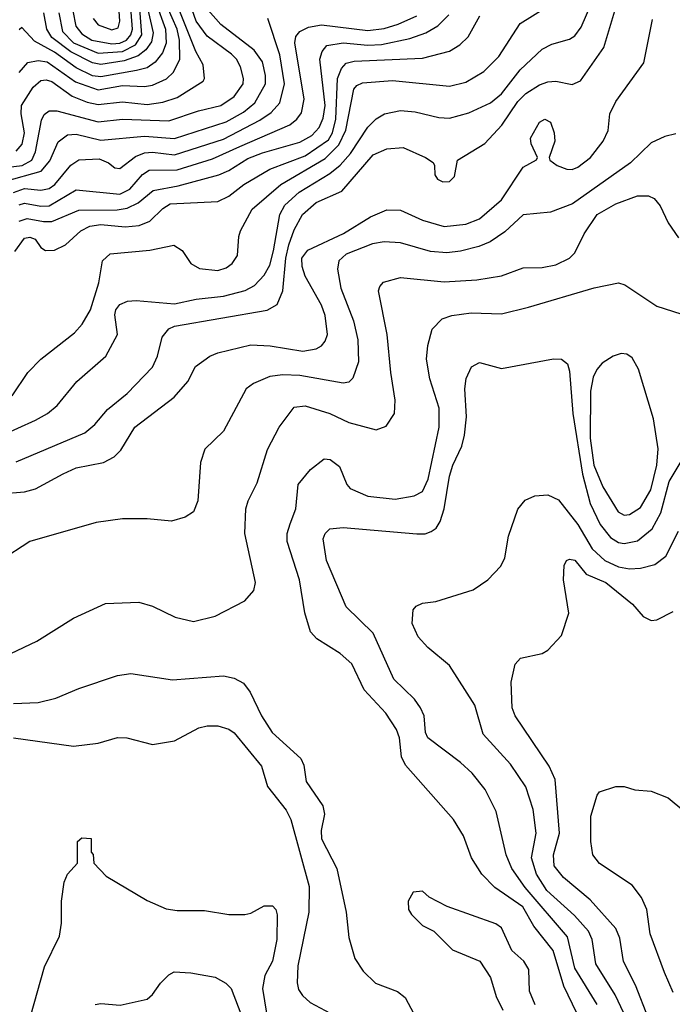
# Model space of a CAD drawing. Extents: x 997028 to 1115134, y 536408 to 618974.
# Tile 156 of 256: x 1029077 to 1031472, y 557977 to 561590. Entities that reach past the tile are written whole.
import ezdxf

# ---------------------------------------------------------------- set-up
doc = ezdxf.new("R2010")
doc.units = 0

msp = doc.modelspace()

# ---------------------------------------------------------------- linework, layer by layer
at = {"layer": '0CON10XD'}
for points in [[(1029221.4, 561615), (1029235, 561546.3), (1029275, 561505.6), (1029365, 561467.8), (1029455, 561473.6), (1029502.5, 561497.5), (1029525.7, 561535), (1029511.3, 561725)], [(1029272.6, 561622.6), (1029283.5, 561566.5), (1029305, 561537.8), (1029342.3, 561515), (1029415, 561501.9), (1029445, 561504.1), (1029468.8, 561515), (1029485.5, 561534.5), (1029491.5, 561555), (1029478.4, 561728.4)], [(1029015, 561046.4), (1029086.6, 561055), (1029121.7, 561075), (1029136, 561105), (1029158, 561222), (1029167.7, 561242.3), (1029185, 561256.1), (1029214.1, 561255.9), (1029365, 561215.5), (1029455, 561225.2), (1029625, 561219), (1029734, 561256), (1029815, 561275.2), (1029865, 561307.9), (1029897.7, 561355), (1029899.1, 561375), (1029887.4, 561417.4), (1029873.1, 561445), (1029855, 561464), (1029765, 561529.6), (1029725.4, 561585), (1029679.7, 561715)], [(1029065, 561108.3), (1029086.4, 561133.6), (1029095.7, 561175), (1029082.8, 561245), (1029084.5, 561275), (1029127, 561343), (1029155, 561367.3), (1029175, 561369.6), (1029195, 561363.3), (1029269.6, 561309.6), (1029325, 561287.1), (1029365, 561278.6), (1029455, 561289.1), (1029545, 561279.5), (1029602.5, 561287.5), (1029655, 561304.8), (1029750.8, 561365), (1029755.7, 561375), (1029750.5, 561425), (1029723.2, 561473.2), (1029636.3, 561695)], [(1029347.1, 561595), (1029365, 561571.8), (1029415, 561553.4), (1029439.2, 561560.8), (1029444.8, 561585), (1029435.9, 561715)], [(1029050.2, 560209.8), (1029107.9, 560295), (1029154.5, 560345), (1029279, 560441), (1029306.5, 560473.5), (1029336.8, 560525), (1029367.5, 560625), (1029381.9, 560705), (1029409.2, 560730.8), (1029555.2, 560744.8), (1029642.9, 560762.9), (1029673.4, 560743.4), (1029705.6, 560695), (1029737.4, 560677.4), (1029805, 560670), (1029835, 560679.6), (1029856.5, 560695), (1029877.1, 560725), (1029881.5, 560795), (1029888.2, 560815), (1029930.4, 560895), (1030035.3, 560985), (1030198.8, 561081.2), (1030249.1, 561130.9), (1030273.7, 561185), (1030303.1, 561335), (1030315, 561349.1), (1030335, 561358.8), (1030445, 561366.5), (1030655, 561345.9), (1030715, 561360.7), (1030780.1, 561399.9), (1030835.4, 561455), (1030913.6, 561576.4), (1031049.5, 561660.5)], [(1029576.7, 561653.3), (1029612.6, 561555), (1029615.3, 561504.7), (1029601.2, 561468.8), (1029575, 561433.9), (1029545, 561413.8), (1029506.5, 561403.5), (1029375, 561381.1), (1029344.8, 561384.8), (1029285, 561414.1), (1029205, 561470.7), (1029131.9, 561511.9), (1029085, 561562), (1029075, 561552.9)], [(1029005, 560061.6), (1029135, 560120.7), (1029178.9, 560145), (1029214.4, 560175), (1029286.9, 560263.1), (1029394.1, 560355.9), (1029436.4, 560435), (1029427, 560507), (1029430.2, 560525), (1029445, 560545.3), (1029473.2, 560556.8), (1029505, 560559.5), (1029645, 560547.9), (1029725, 560564.3), (1029825, 560575.6), (1029905, 560597), (1029938.5, 560615), (1029975, 560652.7), (1029995, 560690), (1030008.5, 560741.5), (1030032.1, 560875), (1030050.5, 560909.5), (1030102.5, 560957.5), (1030215, 561026.2), (1030253.4, 561056.6), (1030290.8, 561099.2), (1030355, 561195.4), (1030385, 561226.2), (1030416, 561245), (1030475, 561256.5), (1030528, 561252), (1030615, 561230.7), (1030655, 561229.1), (1030725, 561248.2), (1030805, 561285.3), (1030845, 561318.6), (1030913.3, 561406.7), (1030995, 561481.5), (1031030.1, 561499.9), (1031095, 561518.2), (1031115, 561530.9), (1031137.8, 561562.2), (1031173.2, 561645)], [(1029025, 560997.4), (1029156, 561034), (1029187.9, 561072.1), (1029218.3, 561141.7), (1029252.8, 561167.2), (1029285, 561170.2), (1029375, 561148.5), (1029535, 561162.5), (1029645, 561154.5), (1029835, 561214.8), (1029899.1, 561250.9), (1029939.8, 561285), (1029979.4, 561355), (1029980, 561385), (1029968.4, 561435), (1029938, 561478), (1029815, 561572.4), (1029768.5, 561625)], [(1029075, 561396.7), (1029107.4, 561432.6), (1029145, 561440.9), (1029177.7, 561435), (1029282.5, 561362.5), (1029365, 561332.6), (1029455, 561348.6), (1029535, 561345.5), (1029565, 561349.8), (1029616.3, 561373.7), (1029642.2, 561397.8), (1029665.2, 561445), (1029664.4, 561515), (1029655.3, 561555), (1029618.3, 561638.3)], [(1029543.8, 561643.8), (1029567.7, 561542.3), (1029561.3, 561508.7), (1029540.7, 561479.2), (1029512.5, 561457.5), (1029460.4, 561439.6), (1029375, 561426), (1029345, 561431.4), (1029265, 561471.7), (1029195.7, 561525), (1029177, 561555), (1029165.5, 561615)], [(1030600, 561055), (1030600.7, 561020.7), (1030610, 561005), (1030630, 560995), (1030655, 560996.2), (1030673.3, 561015), (1030683.8, 561075), (1030784.5, 561135.5), (1030847, 561203), (1030905, 561290.3), (1030935, 561319.2), (1030985, 561351.2), (1031015, 561362.4), (1031045, 561364.1), (1031105, 561351.8), (1031135, 561365.5), (1031221.2, 561488.8), (1031264.8, 561635)], [(1029055, 560955.5), (1029095, 560970.6), (1029155, 560964.2), (1029185, 560970.3), (1029206.5, 560985), (1029265, 561056.5), (1029295, 561076.4), (1029369.5, 561079.5), (1029403.1, 561065), (1029426.1, 561046.1), (1029445, 561043.6), (1029502.1, 561087.9), (1029535, 561101.8), (1029565, 561104.6), (1029645, 561094.9), (1029825, 561152), (1029958.5, 561221.5), (1030000.5, 561249.5), (1030031.7, 561285), (1030049.1, 561355), (1030031.5, 561461.5), (1029987.5, 561595)], [(1029060.2, 560739.8), (1029095, 560789.1), (1029115, 560791.8), (1029134, 560785), (1029155, 560753.8), (1029172.7, 560742.7), (1029205, 560744), (1029245, 560764.2), (1029302, 560815), (1029335, 560832), (1029375, 560838.8), (1029465, 560830), (1029515.6, 560834.4), (1029555, 560850.6), (1029602.8, 560897.2), (1029630, 560915), (1029805, 560922.9), (1029845, 560942.9), (1029900, 560985), (1029995, 561041.2), (1030125, 561090.4), (1030210.6, 561149.4), (1030225.8, 561175), (1030237.3, 561225), (1030244.1, 561375), (1030258.4, 561411.6), (1030275, 561430.8), (1030305, 561438.4), (1030555, 561449.6), (1030655, 561475.3), (1030692, 561498), (1030722.8, 561527.2), (1030765.5, 561605)], [(1029075, 560910.9), (1029095, 560917.1), (1029155, 560906), (1029185, 560907.6), (1029285, 560966), (1029445, 560949.4), (1029481.9, 560968.1), (1029528.4, 561021.6), (1029552.4, 561037.6), (1029655, 561038.7), (1029785, 561080), (1029884.7, 561125), (1030068.2, 561205), (1030094.8, 561225.2), (1030111.6, 561248.4), (1030121.9, 561298.1), (1030087.1, 561505), (1030091.3, 561528.7), (1030105, 561547.4), (1030136.8, 561563.2), (1030185, 561571.3), (1030355, 561550.9), (1030415, 561557.4), (1030466.7, 561573.3), (1030535, 561604.8)], [(1029968.3, 561101.7), (1030105, 561140.3), (1030149.5, 561165), (1030176.8, 561195), (1030190.8, 561229.2), (1030197.8, 561275), (1030178.2, 561445), (1030186.9, 561473.1), (1030204.5, 561495), (1030264.2, 561505.8), (1030355, 561497.1), (1030405, 561498.7), (1030509.2, 561520.8), (1030568.1, 561541.9), (1030611.7, 561568.3), (1030652.5, 561607.5)], [(1031367.8, 561432.2), (1031399.1, 561590.9)], [(1029005, 559850.5), (1029095, 559857.3), (1029135, 559869.2), (1029236.5, 559923.5), (1029285, 559946), (1029384.7, 559965.3), (1029424, 559986), (1029449.1, 560010.9), (1029500.4, 560095), (1029644.7, 560205.3), (1029695, 560262), (1029722.9, 560317.1), (1029775, 560355.6), (1029805, 560368.2), (1029925, 560397.5), (1029997, 560393), (1030116.1, 560373.9), (1030165, 560382.7), (1030185, 560393.1), (1030198.9, 560411.1), (1030206.7, 560435), (1030198.2, 560505), (1030185, 560542.9), (1030125, 560648.6), (1030113.9, 560685), (1030113, 560715), (1030135, 560744.1), (1030265.5, 560805.5), (1030365, 560866.6), (1030425, 560892.5), (1030475, 560891.5), (1030555, 560854.1), (1030635, 560831.4), (1030715, 560840.2), (1030765, 560859.5), (1030845, 560929.2), (1030925, 561048.6), (1030973.6, 561076.4), (1030977.5, 561085), (1030954, 561135), (1030951.4, 561155), (1030985, 561214), (1031004.4, 561225.6), (1031025, 561213.8), (1031039.1, 561175), (1031040.5, 561145), (1031020, 561085), (1031022.5, 561075), (1031050, 561055), (1031085, 561041.4), (1031105, 561040.6), (1031125, 561048.5), (1031171.5, 561085), (1031218.5, 561145), (1031236.2, 561183.8), (1031243.5, 561245), (1031265, 561290), (1031367.8, 561432.2)], [(1031485, 561171.9), (1031445, 561161.5), (1031395, 561138.8), (1031318.9, 561065), (1031105.9, 560914.1), (1031025, 560883.8), (1030925, 560874.6), (1030858.2, 560811.8), (1030804.4, 560775.6), (1030762.5, 560757.5), (1030695, 560741.1), (1030645, 560734.8), (1030585, 560739.5), (1030475, 560770.8), (1030415, 560775.2), (1030371.9, 560768.1), (1030275, 560729.8), (1030248.4, 560705), (1030243.2, 560675), (1030255.7, 560605), (1030302.7, 560485), (1030318.2, 560415), (1030320.8, 560335), (1030300, 560275), (1030285, 560260), (1030265, 560256.2), (1030105, 560284.8), (1030042.8, 560287.2), (1029995, 560281.4), (1029935, 560255.4), (1029908.5, 560235), (1029825, 560080.8), (1029756.3, 560013.7), (1029740.5, 559965), (1029731.5, 559825), (1029715, 559784), (1029685, 559764.2), (1029635, 559749.4), (1029545, 559758.9), (1029455, 559758.9), (1029357.5, 559745), (1029115, 559675.6), (1029005, 559604.4)], [(1029065, 559967.4), (1029316.4, 560073.6), (1029353.6, 560105), (1029400.2, 560159.8), (1029471.8, 560218.2), (1029565.2, 560314.8), (1029583.3, 560355), (1029599.8, 560425), (1029625, 560456.1), (1029646, 560465), (1029985.3, 560524.7), (1030021.8, 560545), (1030042.6, 560595), (1030053.7, 560715), (1030065, 560764.5), (1030085, 560819.6), (1030114.7, 560875), (1030165, 560919), (1030259.4, 560960.6), (1030375, 561094.7), (1030425, 561116.4), (1030485, 561121.6), (1030566.2, 561085), (1030595, 561066.7), (1030600, 561055)], [(1029075, 560850.8), (1029105, 560860.4), (1029165, 560849.2), (1029195, 560849.7), (1029295, 560890.8), (1029435, 560892.6), (1029471.5, 560898.5), (1029511.8, 560918.2), (1029566.7, 560963.3), (1029659.3, 560980.7), (1029808.6, 561021.4), (1029845, 561037.1), (1029915, 561080.8), (1029968.3, 561101.7)], [(1029045, 559264), (1029140.3, 559309.7), (1029275, 559394.2), (1029392.6, 559447.4), (1029515, 559452.9), (1029565, 559438.6), (1029647.6, 559397.6), (1029715, 559382.2), (1029795, 559401.1), (1029903, 559457), (1029936.2, 559495), (1029942.9, 559525), (1029903.5, 559705), (1029907.1, 559795), (1029915.8, 559825), (1029949.3, 559890.7), (1029986.9, 560013.1), (1030030, 560095), (1030085, 560167.8), (1030125, 560172.9), (1030215.2, 560145.2), (1030285, 560112), (1030385, 560085.5), (1030422, 560098), (1030453.3, 560145), (1030455.5, 560194.5), (1030438.8, 560295), (1030426, 560435), (1030394.4, 560595), (1030398.7, 560611.3), (1030412.8, 560627.2), (1030475, 560643.8), (1030635, 560627.8), (1030755, 560635.4), (1030845, 560650.8), (1030925, 560679.1), (1030995, 560681.2), (1031045, 560690.8), (1031094.3, 560715), (1031114.4, 560735), (1031149.2, 560805), (1031196.4, 560875), (1031265.3, 560914.7), (1031345, 560944.4), (1031385, 560944.2), (1031405, 560934), (1031427.6, 560907.6), (1031457.5, 560845), (1031495, 560790)], [(1031122.3, 557945), (1031073.9, 558043.9), (1031035, 558174.6), (1030964.3, 558264.3), (1030924.2, 558334.2), (1030820.4, 558405), (1030773.1, 558455), (1030735.4, 558515), (1030705.4, 558595), (1030669.6, 558655), (1030493.1, 558855), (1030478.9, 558885), (1030470.6, 558955), (1030460.3, 558985), (1030420.7, 559045), (1030341.4, 559131.4), (1030296.6, 559226.6), (1030254, 559264), (1030168.3, 559318.3), (1030144.1, 559344.1), (1030124.1, 559414.1), (1030104.3, 559534.3), (1030059.2, 559675), (1030058.7, 559705), (1030070.4, 559739.6), (1030090.7, 559795), (1030099.3, 559885), (1030145, 559940), (1030195, 559978.2), (1030216.7, 559976.7), (1030250.9, 559950.9), (1030278.2, 559885), (1030290.1, 559870.1), (1030355, 559842), (1030455, 559830.6), (1030525, 559842.5), (1030555, 559859.2), (1030575.7, 559904.3), (1030616.9, 560095), (1030616.6, 560165), (1030582, 560272), (1030570, 560345), (1030574.6, 560395), (1030591.5, 560455), (1030627.9, 560492.1), (1030663.3, 560505), (1030734.1, 560514.1), (1030845, 560511.2), (1030944, 560535), (1031185, 560606.2), (1031275, 560624.3), (1031297.4, 560617.4), (1031415, 560539.4), (1031565, 560491.2)], [(1031295, 559772.5), (1031315, 559774.2), (1031355, 559800.4), (1031392.8, 559865), (1031415.8, 559955.8), (1031420.2, 560015), (1031403.2, 560125), (1031347.9, 560307.9), (1031325, 560349.1), (1031305, 560362.5), (1031285, 560365.8), (1031255, 560355.9), (1031215, 560330), (1031195, 560306.4), (1031182.1, 560277.9), (1031172.5, 560227.5), (1031170.5, 560055), (1031183.8, 559955), (1031216.6, 559876.5), (1031273.9, 559783.9), (1031295, 559772.5)], [(1031196, 557976), (1031115, 558110), (1031087.2, 558225), (1030932, 558405), (1030883.8, 558475), (1030863.1, 558525), (1030826.2, 558685), (1030785.5, 558765), (1030737.8, 558825), (1030695, 558864.4), (1030574.5, 558955), (1030566.4, 558975), (1030562.1, 559035), (1030548.5, 559065), (1030526.5, 559096.5), (1030449.9, 559169.9), (1030375, 559338.9), (1030275, 559435.8), (1030203.8, 559605), (1030191.2, 559685), (1030198.1, 559705), (1030215, 559721.4), (1030265, 559726.2), (1030535, 559702.9), (1030565, 559703.5), (1030587.6, 559712.4), (1030605.4, 559724.6), (1030620.8, 559749.2), (1030634.7, 559795.3), (1030654.7, 559915), (1030666.9, 559955), (1030700.3, 560025), (1030709.5, 560065), (1030716.8, 560133.2), (1030711.4, 560235), (1030715.9, 560274.1), (1030735, 560316), (1030765, 560332.5), (1030845, 560310), (1031035.8, 560345.8), (1031065, 560344), (1031087.8, 560327.8), (1031095, 560300), (1031107.4, 560145), (1031142, 559922), (1031171, 559815), (1031207.5, 559737.5), (1031245, 559690), (1031275, 559671.4), (1031295, 559667.5), (1031345, 559678.1), (1031398.6, 559721.4), (1031429.9, 559780.1), (1031461.1, 559895), (1031508.1, 559975)], [(1031294.8, 557945), (1031262, 558012), (1031191.6, 558125), (1031177.6, 558215), (1031164.3, 558245), (1031112.9, 558302.9), (1031011.6, 558395), (1030973.2, 558455), (1030955.5, 558515), (1030972.6, 558605), (1030962, 558692), (1030934.7, 558775), (1030878.1, 558858.1), (1030778, 558968), (1030747.8, 559075), (1030655, 559220), (1030575, 559285.8), (1030540, 559325), (1030518, 559375), (1030521.2, 559425), (1030532.1, 559437.9), (1030555, 559449.2), (1030605, 559455.7), (1030742, 559498), (1030795.4, 559534.6), (1030842.9, 559585), (1030858.1, 559615), (1030871.4, 559695), (1030905.5, 559794.5), (1030932.6, 559827.4), (1030967.4, 559842.6), (1031015, 559846.7), (1031055, 559828.1), (1031125, 559737.9), (1031178.2, 559648.2), (1031225, 559605.2), (1031275, 559582.1), (1031315, 559574.8), (1031355, 559576.9), (1031408.5, 559591.5), (1031448.4, 559621.6), (1031495, 559712.9)], [(1031385, 557924.3), (1031336.9, 558046.9), (1031293.6, 558133.6), (1031279.5, 558219.5), (1031264.7, 558255), (1031170.9, 558360.9), (1031072.5, 558442.5), (1031038.9, 558485), (1031035.7, 558525), (1031058.8, 558605), (1031041.9, 558801.9), (1031020.3, 558850.3), (1030895.6, 559035), (1030884.5, 559065), (1030880.9, 559159.1), (1030896, 559225), (1030915, 559247.5), (1030995, 559263.8), (1031015, 559276.2), (1031065, 559330), (1031092.7, 559412.7), (1031072.9, 559535), (1031075, 559586.7), (1031084.3, 559605), (1031095, 559610.6), (1031115, 559606.5), (1031156, 559556), (1031228.2, 559525), (1031325.6, 559445), (1031365, 559400), (1031395, 559385.8), (1031415, 559387.5), (1031475, 559418)], [(1029055, 559080.6), (1029145, 559084), (1029209.9, 559100.1), (1029295, 559136.4), (1029436.4, 559183.6), (1029485, 559190.5), (1029638, 559168), (1029825, 559182.1), (1029865, 559173.5), (1029898.1, 559155), (1029922.7, 559122.7), (1029964.7, 559035), (1030003.4, 558975), (1030108.8, 558878.8), (1030119.5, 558855), (1030128.9, 558795), (1030190, 558705), (1030195.9, 558675), (1030183.7, 558615), (1030185, 558583.8), (1030240.9, 558475), (1030275.4, 558315), (1030285, 558222.5), (1030306.7, 558145), (1030338, 558098), (1030382.5, 558055), (1030463.7, 558023.7), (1030492.2, 558002.2), (1030545, 557903.1)], [(1029055, 558954.5), (1029275, 558924.4), (1029365, 558935.7), (1029435.8, 558955.8), (1029470, 558955), (1029565, 558930), (1029645, 558944), (1029735, 558991.9), (1029765, 558998.9), (1029805, 558998.5), (1029845, 558987.1), (1029865, 558973.3), (1029965, 558851.2), (1029986.2, 558776.2), (1030055, 558688.9), (1030072.9, 558655), (1030139.5, 558409.5), (1030138.7, 558315), (1030098.1, 558118.1), (1030095.5, 558055.5), (1030101.1, 558031.1), (1030115, 558009.2), (1030143.9, 557983.9), (1030254, 557925)], [(1031475, 558020), (1031444, 558094), (1031390.4, 558235), (1031378.1, 558325), (1031358.5, 558368.5), (1031324.5, 558414.5), (1031205, 558493.1), (1031181.1, 558525), (1031173.1, 558575), (1031173.2, 558666.8), (1031196.2, 558745), (1031205, 558756.7), (1031265, 558776.2), (1031295, 558776.2), (1031335, 558763.8), (1031395, 558758.8), (1031457.5, 558735), (1031515, 558686.7)], [(1029117.3, 557932.7), (1029168.5, 558115), (1029223.5, 558226.5), (1029230.8, 558275), (1029230.6, 558355), (1029241.2, 558425), (1029253.3, 558455), (1029290, 558495), (1029290, 558575), (1029305, 558587.5), (1029340, 558585), (1029340, 558535), (1029347, 558527), (1029350, 558495), (1029395, 558446.7), (1029545, 558358.1), (1029615, 558327.8), (1029655, 558321.1), (1029755, 558321.1), (1029845, 558307.1), (1029903, 558307), (1029925, 558311.4), (1029975, 558338.2), (1030005, 558338.2), (1030017.5, 558325), (1030022.2, 558305), (1030021.6, 558215), (1030005.7, 558135), (1029977, 558083), (1029968.6, 558035), (1029982.9, 557945)], [(1030969.2, 557975), (1030948.6, 558025), (1030945.6, 558105), (1030927.1, 558135), (1030883.8, 558173.8), (1030845, 558258.1), (1030825, 558272.2), (1030645.7, 558335.7), (1030580.3, 558370.3), (1030555, 558392.5), (1030521.7, 558388.3), (1030502.5, 558355), (1030503.8, 558325), (1030515, 558306.7), (1030555, 558266.2), (1030597.5, 558245), (1030665, 558176.7), (1030765.6, 558135.6), (1030805.6, 558075.6), (1030825.8, 558005), (1030850, 557955)], [(1029355, 557975.8), (1029375, 557980), (1029445.7, 557974.3), (1029545, 557996), (1029565, 558013.3), (1029594, 558055), (1029624.5, 558085.5), (1029644.3, 558095.7), (1029705, 558092.9), (1029795, 558077.1), (1029834, 558055), (1029852.9, 558035), (1029910.4, 557885)]]:
    msp.add_lwpolyline(points, dxfattribs=at)

doc.saveas('drawing.dxf')
